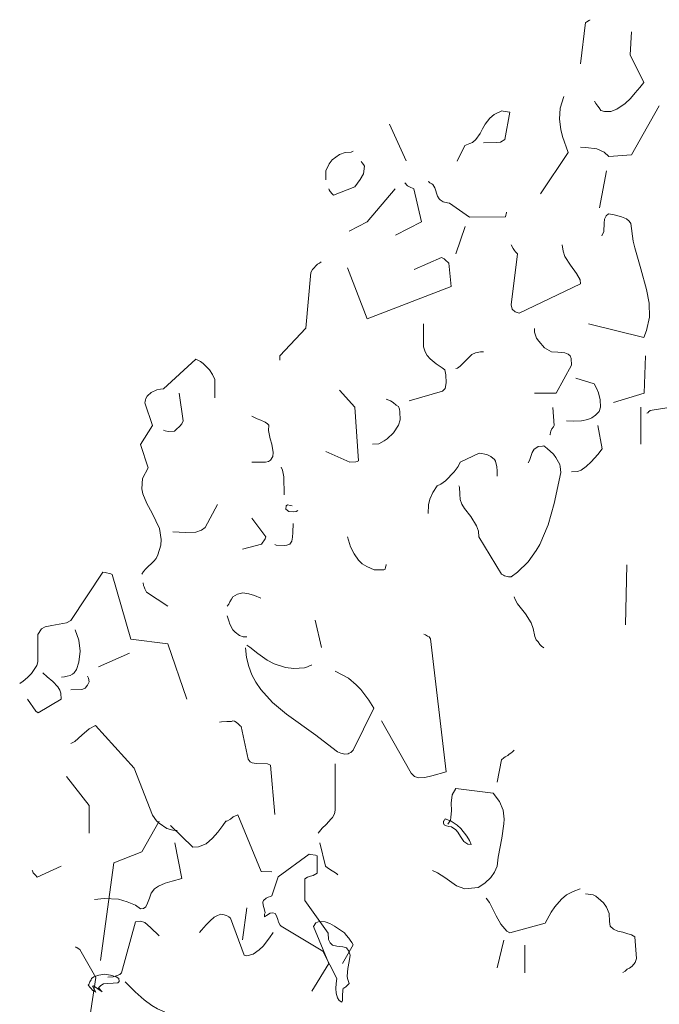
# Model space of a CAD drawing. Header units: metres. Extents: x 180716 to 180809, y 418548 to 418668.
# Tile 64 of 148: x 180797.098 to 180797.721, y 418577.699 to 418578.658. Entities that reach past the tile are written whole.
import ezdxf

# ---------------------------------------------------------------- set-up
doc = ezdxf.new("R2010")
doc.units = ezdxf.units.M
doc.layers.get('0').update_dxf_attribs({"color": 30, "lineweight": 0})
doc.layers.add('B-WE-GR-BOOM-SD', color=253, linetype='Continuous', lineweight=0)

# ---------------------------------------------------------------- blocks, each defined once
blk = doc.blocks.new('SGR-BOOM_S02_G_ZIJ-D')
at = {"flags": 128}
for points in [[(0.0455, 10.3933), (0.0611, 10.5223), (0.0644, 10.5234), (0.0711, 10.5289), (0.0744, 10.5301), (0.0744, 10.5312)], [(0.0889, 10.2776), (0.0933, 10.2698), (0.0989, 10.262), (0.1034, 10.2565), (0.1089, 10.2487), (0.12, 10.2454), (0.1401, 10.2454), (0.159, 10.252), (0.1845, 10.2698), (0.2012, 10.2854), (0.2157, 10.3032), (0.2301, 10.3199), (0.2424, 10.3354), (0.2001, 10.4222), (0.2046, 10.4934)], [(-0.079, 9.9885), (0.0066, 10.1175), (-0.0101, 10.1675), (-0.0156, 10.1886), (-0.0201, 10.2209), (-0.0179, 10.2554), (-0.0067, 10.2921)], [(-0.3381, 10.0908), (-0.3148, 10.1397), (-0.2992, 10.1453), (-0.2903, 10.1486), (-0.2803, 10.1575), (-0.267, 10.1764), (-0.2592, 10.1909), (-0.2514, 10.2053), (-0.2369, 10.2242), (-0.2236, 10.2353), (-0.1991, 10.2476), (-0.1958, 10.2465), (-0.1747, 10.2431), (-0.1902, 10.1575), (-0.2036, 10.1497), (-0.2169, 10.1486), (-0.257, 10.1475)], [(0.0455, 10.1341), (0.0622, 10.133), (0.0967, 10.1286), (0.1189, 10.1186), (0.1334, 10.1052), (0.2046, 10.1097), (0.2902, 10.2632)], [(-0.5494, 10.2053), (-0.4972, 10.0919)], [(-0.7474, 10.0318), (-0.7474, 10.0607), (-0.7374, 10.0819), (-0.7274, 10.0941), (-0.7051, 10.1108), (-0.6873, 10.1175), (-0.6684, 10.1186), (-0.6618, 10.1219)], [(-0.7385, 10.004), (-0.7374, 10.0007), (-0.7341, 9.9962), (-0.7274, 9.9885), (-0.724, 9.984), (-0.6573, 10.0107), (-0.6406, 10.0329), (-0.6306, 10.0507), (-0.6273, 10.0752), (-0.6306, 10.0797), (-0.634, 10.0852), (-0.6373, 10.0897)], [(0.1045, 9.9451), (0.1267, 10.0607)], [(-0.6751, 9.8728), (-0.6184, 9.9017), (-0.5316, 10.004)], [(-0.5305, 9.8595), (-0.4494, 9.9017), (-0.4738, 10.004), (-0.4872, 10.0107), (-0.4927, 10.014), (-0.5016, 10.0229)], [(-0.4293, 10.0274), (-0.4271, 10.0263), (-0.4238, 10.0229), (-0.4171, 10.0196), (-0.4138, 10.0174), (-0.4082, 10.0074), (-0.3993, 9.9818), (-0.3949, 9.9729), (-0.3915, 9.9696), (-0.3826, 9.964), (-0.3682, 9.9607), (-0.3626, 9.9595), (-0.3003, 9.9162), (-0.188, 9.9173), (-0.1869, 9.9217), (-0.1858, 9.9262), (-0.1847, 9.9295), (-0.1847, 9.9317)], [(0.07, 9.5837), (0.2424, 9.5414), (0.2513, 9.5625), (0.2602, 9.6048), (0.2591, 9.6482), (0.2513, 9.6904), (0.2335, 9.7549), (0.2146, 9.8205), (0.209, 9.8417), (0.2023, 9.8962), (0.1968, 9.9039), (0.189, 9.9106), (0.1734, 9.9173), (0.1501, 9.9228), (0.1323, 9.9262), (0.1256, 9.9206), (0.12, 9.9095), (0.1189, 9.8973), (0.1178, 9.8717), (0.1123, 9.8583)], [(-0.3426, 9.8016), (-0.3137, 9.8873)], [(-0.1702, 9.8294), (-0.1647, 9.8183), (-0.1602, 9.8116), (-0.1569, 9.8083), (-0.1502, 9.8016), (-0.1702, 9.6426), (-0.1669, 9.6293), (-0.158, 9.6215), (-0.1458, 9.617), (0.0455, 9.7082), (0.0444, 9.7204), (0.0333, 9.7405), (0.0144, 9.766), (-0.0034, 9.7938), (-0.009, 9.8105), (-0.0112, 9.8294)], [(-0.6796, 9.7583), (-0.6184, 9.5992), (-0.3571, 9.7004), (-0.3648, 9.7727), (-0.376, 9.7827), (-0.3793, 9.7861), (-0.3871, 9.7905), (-0.4727, 9.7527)], [(-0.8909, 9.4702), (-0.8909, 9.4836), (-0.8097, 9.5703), (-0.7941, 9.7438), (-0.7885, 9.7527), (-0.773, 9.7694), (-0.7674, 9.7727), (-0.7619, 9.7772)], [(0.2524, 9.3056), (0.2546, 9.3067), (0.2579, 9.3101), (0.2602, 9.3112), (0.2624, 9.3134), (0.3202, 9.3234)], [(-0.4883, 9.3434), (-0.3837, 9.3735), (-0.376, 9.3824), (-0.3726, 9.4002), (-0.3737, 9.4246), (-0.3771, 9.4402), (-0.3849, 9.4469), (-0.4038, 9.4591), (-0.4227, 9.4747), (-0.4316, 9.4847), (-0.4382, 9.4969), (-0.4438, 9.5125), (-0.4438, 9.5837)], [(-0.0979, 9.3679), (-0.0301, 9.3679), (0.0177, 9.4547), (0.0166, 9.4758), (0.0133, 9.4836), (0.0066, 9.4891), (-0.0034, 9.4936), (-0.0134, 9.4947), (-0.0256, 9.4958), (-0.0446, 9.4969), (-0.0668, 9.5091), (-0.0846, 9.5292), (-0.0913, 9.5392), (-0.0979, 9.5581), (-0.0979, 9.5692)], [(-0.3426, 9.4446), (-0.337, 9.4458), (-0.3292, 9.4513), (-0.3014, 9.4802), (-0.2925, 9.488), (-0.2814, 9.4936), (-0.2659, 9.4969), (-0.257, 9.4969)], [(0.1478, 9.339), (0.2435, 9.3679), (0.2479, 9.4836)], [(-1.3201, 8.8041), (-1.3146, 8.8119), (-1.3079, 8.8208), (-1.2834, 8.8441), (-1.2756, 8.853), (-1.2701, 8.8641), (-1.2612, 8.8942), (-1.2601, 8.912), (-1.2656, 8.9464), (-1.2879, 8.9942), (-1.3046, 9.0243), (-1.3168, 9.0543), (-1.3201, 9.0699), (-1.3179, 9.1021), (-1.3001, 9.1355), (-1.3246, 9.2078), (-1.2868, 9.2667), (-1.3112, 9.3379), (-1.3101, 9.3412), (-1.309, 9.3468), (-1.3079, 9.3512), (-1.3034, 9.3579), (-1.299, 9.3624), (-1.2945, 9.3668), (-1.2912, 9.3701), (-1.2734, 9.3779), (-1.2623, 9.3801), (-1.2523, 9.3813), (-1.1522, 9.4736), (-1.1377, 9.4658), (-1.1288, 9.4602), (-1.1099, 9.4402), (-1.0999, 9.4257), (-1.0933, 9.4102), (-1.0933, 9.3535)], [(0.0022, 9.2812), (0.0222, 9.2801), (0.0489, 9.2812), (0.0678, 9.2856), (0.0811, 9.2912), (0.0922, 9.299), (0.1034, 9.3101), (0.1078, 9.3245), (0.1067, 9.3468), (0.1011, 9.369), (0.0967, 9.3813), (0.0878, 9.3968), (0.0311, 9.4146)], [(-1.2523, 9.2523), (-1.2478, 9.25), (-1.2378, 9.2478), (-1.2189, 9.2489), (-1.2134, 9.2545), (-1.2022, 9.2645), (-1.1956, 9.2723), (-1.1911, 9.2812), (-1.2045, 9.3679)], [(-0.7474, 9.1855), (-0.6729, 9.1522), (-0.654, 9.1533), (-0.6495, 9.1544), (-0.6462, 9.1566), (-0.6573, 9.3245), (-0.7051, 9.3768)], [(-0.6017, 9.2089), (-0.5828, 9.21), (-0.5661, 9.2189), (-0.5561, 9.2256), (-0.5372, 9.2445), (-0.5216, 9.2678), (-0.5161, 9.2845), (-0.5172, 9.309), (-0.5183, 9.3179), (-0.5216, 9.3257), (-0.5283, 9.3301), (-0.5383, 9.339), (-0.5461, 9.3434), (-0.5595, 9.349)], [(-0.9776, 9.1522), (-0.9353, 9.1522), (-0.9264, 9.1544), (-0.9198, 9.1588), (-0.912, 9.17), (-0.9109, 9.1833), (-0.9153, 9.2089), (-0.9209, 9.2256), (-0.9264, 9.2511), (-0.9253, 9.2678), (-0.9287, 9.2723), (-0.9365, 9.2778), (-0.9498, 9.2834), (-0.9609, 9.2878), (-0.9776, 9.2956)], [(-0.0501, 9.2378), (-0.049, 9.2389), (-0.0479, 9.2456), (-0.0468, 9.2489), (-0.0434, 9.2567), (-0.039, 9.2623), (-0.0368, 9.2667), (-0.0412, 9.3234)], [(0.2335, 9.2089), (0.2335, 9.3245)], [(0.0177, 9.1221), (0.0366, 9.1233), (0.0478, 9.1277), (0.0633, 9.1388), (0.0789, 9.1533), (0.0989, 9.1766), (0.1134, 9.1944), (0.0989, 9.2667)], [(-0.3337, 9.0788), (-0.3315, 9.0743), (-0.3304, 9.0532), (-0.3292, 9.0365), (-0.3237, 9.022), (-0.3159, 9.0087), (-0.2959, 8.9831), (-0.2781, 8.9542), (-0.2725, 8.9375), (-0.2714, 8.9197), (-0.2002, 8.8041), (-0.1947, 8.8007), (-0.1913, 8.7985), (-0.1791, 8.7952), (-0.1702, 8.7952), (-0.1502, 8.8096), (-0.1179, 8.8419), (-0.0924, 8.8775), (-0.0813, 8.8964), (-0.0557, 8.9575), (-0.0368, 9.0243), (-0.0156, 9.121), (-0.0179, 9.1388), (-0.019, 9.1455), (-0.0312, 9.1677), (-0.039, 9.1777), (-0.0579, 9.1955), (-0.069, 9.2033), (-0.0724, 9.2022), (-0.0868, 9.2011), (-0.0935, 9.1966), (-0.099, 9.1933), (-0.1046, 9.1833), (-0.1135, 9.1577), (-0.1179, 9.1511)], [(-0.4293, 8.9931), (-0.4282, 9.0198), (-0.4238, 9.0376), (-0.4138, 9.0587), (-0.4004, 9.0788), (-0.3893, 9.0843), (-0.3748, 9.0943), (-0.3482, 9.1221), (-0.3359, 9.1388), (-0.3292, 9.1522), (-0.2703, 9.1811), (-0.2614, 9.18), (-0.2525, 9.1777), (-0.2436, 9.1755), (-0.2336, 9.17), (-0.2225, 9.1611), (-0.2192, 9.1555), (-0.2147, 9.1377), (-0.2136, 9.1255), (-0.2136, 9.1088)], [(-0.8864, 9.1366), (-0.882, 9.1277), (-0.8786, 9.1066), (-0.8775, 9.051)], [(-1.2234, 8.9353), (-1.2045, 8.9342), (-1.1845, 8.9331), (-1.1522, 8.9342), (-1.1344, 8.9409), (-1.1233, 8.9487), (-1.0844, 9.0209)], [(-0.8341, 9.002), (-0.8397, 8.9987), (-0.8475, 8.9976), (-0.8631, 8.9987), (-0.872, 9.0065), (-0.8708, 9.0165), (-0.8664, 9.0198), (-0.8575, 9.0176), (-0.8519, 9.0165)], [(-1.0065, 8.8819), (-0.9476, 8.8975), (-0.9431, 8.9031), (-0.9409, 8.9075), (-0.9365, 8.9142), (-0.9342, 8.9197), (-0.9776, 8.9787)], [(-0.9064, 8.8964), (-0.902, 8.8942), (-0.8775, 8.893), (-0.8686, 8.8942), (-0.8597, 8.8975), (-0.853, 8.9064), (-0.8508, 8.9186), (-0.8497, 8.9331), (-0.8486, 8.962)], [(-0.6796, 8.9197), (-0.6707, 8.8886), (-0.6595, 8.8675), (-0.6462, 8.8475), (-0.634, 8.8363), (-0.6195, 8.8274), (-0.5973, 8.8174), (-0.5672, 8.8174), (-0.5628, 8.8196), (-0.5617, 8.8252), (-0.5606, 8.8285), (-0.5595, 8.8319), (-0.5595, 8.8341)], [(-1.7005, 8.4627), (-1.6893, 8.4704), (-1.676, 8.4816), (-1.6638, 8.4938), (-1.6471, 8.5194), (-1.6437, 8.5305), (-1.6437, 8.6161), (-1.6326, 8.6339), (-1.6215, 8.6395), (-1.6004, 8.6439), (-1.5548, 8.6517), (-1.5414, 8.6595), (-1.4413, 8.8096), (-1.4347, 8.8085), (-1.4169, 8.8052), (-1.4124, 8.803), (-1.3546, 8.6017), (-1.2389, 8.5872), (-1.18, 8.4148)], [(0.1857, 8.6462), (0.1901, 8.833)], [(-1.3157, 8.7763), (-1.3146, 8.7685), (-1.3135, 8.764), (-1.3112, 8.7585), (-1.3079, 8.7518), (-1.3057, 8.7474), (-1.2389, 8.704)], [(-1.0543, 8.704), (-1.0499, 8.7107), (-1.0466, 8.7173), (-1.041, 8.7262), (-1.0365, 8.7329), (-1.0221, 8.7418), (-1.0054, 8.7451), (-0.9876, 8.7429), (-0.9698, 8.7374), (-0.9498, 8.7285)], [(-0.1613, 8.7329), (-0.158, 8.7251), (-0.1502, 8.7118), (-0.1257, 8.6806), (-0.1079, 8.6517), (-0.1024, 8.635), (-0.0968, 8.6095), (-0.0924, 8.5995), (-0.0868, 8.5928), (-0.0813, 8.585), (-0.0757, 8.5794), (-0.069, 8.5739)], [(-1.0543, 8.674), (-1.0499, 8.6584), (-1.0466, 8.6484), (-1.0365, 8.6306), (-1.0299, 8.6228), (-1.0165, 8.6128), (-1.0043, 8.6083), (-0.9932, 8.6083)], [(-0.7808, 8.6606), (-0.7607, 8.575)], [(-1.5703, 8.4827), (-1.5615, 8.4838), (-1.5526, 8.486), (-1.5437, 8.4882), (-1.5359, 8.4927), (-1.5314, 8.496), (-1.5236, 8.5071), (-1.5159, 8.5294), (-1.5125, 8.5639), (-1.5159, 8.5983), (-1.5281, 8.6306)], [(-0.5739, 8.347), (-0.4816, 8.1835), (-0.4716, 8.1735), (-0.4594, 8.1691), (-0.4393, 8.1702), (-0.4171, 8.1757), (-0.3726, 8.188), (-0.4216, 8.6028), (-0.426, 8.6083), (-0.4304, 8.6106), (-0.4371, 8.615), (-0.4427, 8.6172)], [(-0.9976, 8.5739), (-0.9943, 8.5438), (-0.9876, 8.516), (-0.9776, 8.4905), (-0.9654, 8.4671), (-0.9498, 8.4449), (-0.9131, 8.4037), (-0.8697, 8.3681), (-0.7785, 8.3025), (-0.7151, 8.2536), (-0.7107, 8.2503), (-0.7007, 8.2458), (-0.6929, 8.2436), (-0.6896, 8.2425), (-0.6784, 8.2436), (-0.6751, 8.2458), (-0.6695, 8.248), (-0.6618, 8.2558), (-0.5984, 8.3859), (-0.6139, 8.4115), (-0.6384, 8.4449), (-0.6529, 8.4593), (-0.6773, 8.4793), (-0.7185, 8.5016)], [(-0.9932, 8.5828), (-0.9843, 8.5761), (-0.9587, 8.5561), (-0.9298, 8.5361), (-0.9087, 8.5249), (-0.8731, 8.5127), (-0.8475, 8.5094), (-0.8141, 8.5116), (-0.8041, 8.5149), (-0.7986, 8.5183), (-0.7952, 8.5194), (-0.7919, 8.5205), (-0.7919, 8.5216)], [(-1.4547, 8.5149), (-1.3591, 8.5572)], [(-1.676, 8.4148), (-1.6504, 8.377), (-1.6426, 8.3715), (-1.5715, 8.4148), (-1.5726, 8.4326), (-1.5759, 8.4426), (-1.5815, 8.4527), (-1.597, 8.4693), (-1.6148, 8.4838), (-1.6282, 8.496)], [(-1.5414, 8.4438), (-1.5092, 8.4449), (-1.5036, 8.446), (-1.497, 8.4482), (-1.4892, 8.4582), (-1.4847, 8.4682), (-1.4858, 8.4793), (-1.4892, 8.486)], [(-1.0788, 8.3426), (-1.0721, 8.3437), (-1.0554, 8.3448), (-1.041, 8.3448), (-1.0365, 8.347), (-1.0321, 8.3459), (-1.0265, 8.3426), (-1.0199, 8.337), (-1.0143, 8.3314), (-1.011, 8.3292), (-0.9887, 8.2269), (-0.9832, 8.2191), (-0.9765, 8.2158), (-0.9643, 8.2136), (-0.9287, 8.2124), (-0.9198, 8.2091), (-0.9064, 8.0545)], [(-1.5414, 8.2758), (-1.5292, 8.2825), (-1.507, 8.3025), (-1.4847, 8.3214), (-1.4647, 8.3325), (-1.3446, 8.1991), (-1.2868, 8.0534), (-1.2745, 8.0356), (-1.2667, 8.0278), (-1.2423, 8.0112), (-1.2234, 8.0067), (-1.21, 8.0056)], [(-0.2136, 8.1557), (-0.2002, 8.2258), (-0.1936, 8.2313), (-0.1891, 8.2347), (-0.1813, 8.2391), (-0.1769, 8.2425), (-0.1713, 8.2458), (-0.1658, 8.2503), (-0.1613, 8.2558)], [(-0.7708, 7.9967), (-0.7585, 8.0123), (-0.7463, 8.0234), (-0.7307, 8.0412), (-0.7263, 8.0456), (-0.7207, 8.0567), (-0.7185, 8.069), (-0.7185, 8.2124)], [(-1.5548, 8.1735), (-1.4847, 8.0834), (-1.4847, 7.9967)], [(-0.4149, 7.881), (-0.3993, 7.8733), (-0.3771, 7.8588), (-0.3548, 7.8432), (-0.3404, 7.8332), (-0.3148, 7.8232), (-0.2736, 7.8277), (-0.2525, 7.841), (-0.2336, 7.8588), (-0.2225, 7.8755), (-0.2136, 7.8944), (-0.2114, 7.9222), (-0.1991, 7.9811), (-0.1936, 8.0256), (-0.1925, 8.0401), (-0.1958, 8.069), (-0.2069, 8.0957), (-0.2269, 8.1213), (-0.3426, 8.1357), (-0.3537, 8.1168), (-0.3571, 8.0901), (-0.3559, 8.0679), (-0.3582, 8.0456), (-0.3593, 8.0378), (-0.3671, 8.0245)], [(-1.2315, 8.0208), (-1.1614, 7.953), (-1.1436, 7.9541), (-1.1203, 7.9641), (-1.1002, 7.9808), (-1.0836, 7.9997), (-1.068, 8.0208), (-1.0591, 8.0342), (-1.0558, 8.0342), (-1.0446, 8.0408), (-1.0357, 8.0475), (-1.0291, 8.0509), (-1.0213, 8.0542), (-0.949, 7.8774), (-0.9156, 7.8763)], [(-0.3807, 8.0342), (-0.3796, 8.0342), (-0.3785, 8.0375), (-0.3774, 8.0386), (-0.3763, 8.042), (-0.3574, 8.0342), (-0.3385, 8.0219), (-0.3273, 8.0119), (-0.3084, 7.9875), (-0.3006, 7.9741), (-0.2951, 7.9619), (-0.3051, 7.963), (-0.3173, 7.9708), (-0.3284, 7.9864), (-0.3362, 7.9997), (-0.3429, 8.0075), (-0.3562, 8.0164), (-0.364, 8.0175), (-0.3718, 8.0197), (-0.3785, 8.0231), (-0.3807, 8.0275), (-0.3807, 8.0342), (-0.3807, 8.0342)], [(-1.4494, 7.6005), (-1.4072, 7.9041), (-1.3204, 7.9385), (-1.2659, 8.0342)], [(-1.468, 7.7898), (-1.438, 7.7932), (-1.3924, 7.791), (-1.3657, 7.7832), (-1.3401, 7.7721), (-1.3246, 7.7609), (-1.3146, 7.762), (-1.3079, 7.7676), (-1.3023, 7.7787), (-1.2968, 7.7943), (-1.2912, 7.8099), (-1.2812, 7.8232), (-1.2679, 7.8321), (-1.2478, 7.841), (-1.2256, 7.8477), (-1.1956, 7.8555), (-1.2178, 7.9667)], [(-0.7663, 7.9667), (-0.7485, 7.8944), (-0.7418, 7.8888), (-0.7274, 7.8799), (-0.7229, 7.8766), (-0.714, 7.871), (-0.7096, 7.8666)], [(-0.9379, 7.745), (-0.9368, 7.7484), (-0.9379, 7.7584), (-0.9423, 7.7728), (-0.9434, 7.7817), (-0.9412, 7.7873), (-0.9334, 7.794), (-0.9268, 7.7973), (-0.9201, 7.7995), (-0.9156, 7.8017), (-0.8956, 7.8607), (-0.7989, 7.9319), (-0.7955, 7.9308), (-0.78, 7.9285), (-0.7744, 7.9263), (-0.7744, 7.8718), (-0.7866, 7.8651), (-0.7955, 7.8629), (-0.8044, 7.8596), (-0.8133, 7.8551), (-0.8133, 7.7873), (-0.7399, 7.685), (-0.7388, 7.6661), (-0.7344, 7.655), (-0.7266, 7.6483), (-0.7132, 7.6449), (-0.6943, 7.6427), (-0.6832, 7.6394), (-0.6754, 7.6294), (-0.6721, 7.6171), (-0.6743, 7.5971), (-0.6788, 7.5749), (-0.681, 7.5515), (-0.6799, 7.5437), (-0.6743, 7.5282), (-0.6843, 7.5193), (-0.6888, 7.5148), (-0.6932, 7.5137), (-0.6943, 7.507), (-0.6954, 7.4915), (-0.6954, 7.4759), (-0.6977, 7.4703), (-0.7054, 7.4759), (-0.711, 7.4837), (-0.7155, 7.4981), (-0.7166, 7.5126), (-0.7155, 7.5282), (-0.7132, 7.5437), (-0.7566, 7.6294), (-0.8867, 7.7072), (-0.8901, 7.7106), (-0.8945, 7.7195), (-0.8967, 7.7283), (-0.9012, 7.7395), (-0.9056, 7.7461), (-0.9123, 7.7484), (-0.9212, 7.7473), (-0.9323, 7.7406), (-0.9379, 7.7361), (-0.9379, 7.745), (-0.9379, 7.745)], [(-1.6615, 7.881), (-1.6604, 7.8799), (-1.6593, 7.8766), (-1.6582, 7.8733), (-1.6515, 7.8655), (-1.646, 7.8599), (-1.5715, 7.8944)], [(-0.2481, 7.7943), (-0.2381, 7.7809), (-0.2169, 7.7398), (-0.2025, 7.7131), (-0.1902, 7.6987), (-0.1836, 7.692), (-0.1747, 7.6864), (-0.0646, 7.7164), (-0.0457, 7.7509), (-0.0345, 7.7676), (-0.0134, 7.791), (0.0022, 7.8043), (0.0222, 7.8154), (0.0444, 7.8232)], [(0.0611, 7.8076), (0.0845, 7.8043), (0.0933, 7.801), (0.1089, 7.7876), (0.1167, 7.7798), (0.1267, 7.7665), (0.1345, 7.7465), (0.1356, 7.722), (0.1378, 7.7076), (0.1478, 7.6975), (0.1612, 7.692), (0.1768, 7.6886), (0.1923, 7.6831), (0.2046, 7.6797), (0.2146, 7.6742), (0.2201, 7.6064), (0.2157, 7.5941), (0.2068, 7.583), (0.1979, 7.5763), (0.1912, 7.573), (0.1845, 7.5674), (0.1768, 7.563)], [(-1.0065, 7.6642), (-0.9932, 7.7643)], [(-1.1403, 7.6872), (-1.1347, 7.695), (-1.1203, 7.7117), (-1.108, 7.7239), (-1.0947, 7.735), (-1.0847, 7.7406), (-1.0747, 7.745), (-1.068, 7.7439), (-1.0569, 7.7406), (-1.0491, 7.7361), (-1.0446, 7.7317), (-1.0013, 7.6171), (-0.9935, 7.6149), (-0.9735, 7.6194), (-0.9546, 7.6338), (-0.9423, 7.6449), (-0.9223, 7.6705), (-0.9112, 7.6872)], [(-1.4258, 7.5485), (-1.4091, 7.5496), (-1.3969, 7.553), (-1.3891, 7.5563), (-1.3835, 7.5619), (-1.3401, 7.7209), (-1.3246, 7.7231), (-1.3112, 7.7187), (-1.2934, 7.7031), (-1.2667, 7.6775)], [(-0.7908, 7.5051), (-0.7385, 7.5908), (-0.7863, 7.7064), (-0.7785, 7.7176), (-0.7685, 7.722), (-0.7496, 7.7209), (-0.7352, 7.7153), (-0.7207, 7.7076), (-0.6896, 7.6864), (-0.684, 7.6786), (-0.6762, 7.6697), (-0.6718, 7.6631), (-0.6662, 7.6564), (-0.6618, 7.6486), (-0.6951, 7.5908)], [(-1.686, 7.3984), (-1.5848, 7.3283), (-1.4892, 7.3761), (-1.4636, 7.5474), (-1.5136, 7.6342), (-1.5181, 7.6375), (-1.5225, 7.6408), (-1.5259, 7.6419), (-1.527, 7.643)], [(-0.2136, 7.5774), (-0.1936, 7.6631)], [(-0.128, 7.5619), (-0.128, 7.6475)], [(-1.4772, 7.5437), (-1.4695, 7.5493), (-1.4539, 7.5549), (-1.4361, 7.5571), (-1.4183, 7.5549), (-1.4005, 7.5493), (-1.3916, 7.5437), (-1.3905, 7.5348), (-1.3949, 7.5304), (-1.4094, 7.5293), (-1.4272, 7.5282), (-1.4394, 7.5271), (-1.4483, 7.5226), (-1.455, 7.5148), (-1.4439, 7.5026), (-1.4706, 7.5215), (-1.4739, 7.5204), (-1.4639, 7.5015), (-1.4695, 7.5048), (-1.4728, 7.507), (-1.4872, 7.5237), (-1.485, 7.5259), (-1.4817, 7.5337), (-1.4784, 7.5404), (-1.4772, 7.5437), (-1.4772, 7.5437)], [(-1.3724, 7.5341), (-1.3413, 7.5029), (-1.3135, 7.4773), (-1.289, 7.4596), (-1.2712, 7.4495), (-1.2501, 7.4406), (-1.2423, 7.4262), (-1.2401, 7.4173), (-1.2334, 7.4028), (-1.2245, 7.3939), (-1.2145, 7.3906), (-1.2022, 7.3906), (-1.1833, 7.3962), (-1.1555, 7.4039), (-1.1366, 7.4028), (-1.1099, 7.3773), (-1.0799, 7.3584), (-1.0477, 7.345), (-0.9965, 7.3339), (-0.9598, 7.3306), (-0.902, 7.3306), (-0.8631, 7.3328)]]:
    blk.add_lwpolyline(points, dxfattribs=at)

msp = doc.modelspace()

# ---------------------------------------------------------------- block references
at = {"layer": 'B-WE-GR-BOOM-SD', "xscale": 0.3125, "yscale": 0.3125, "zscale": 0.3125}
msp.add_blockref('SGR-BOOM_S02_G_ZIJ-D', (180797.62979, 418575.36695), dxfattribs=at)

doc.saveas('drawing.dxf')
